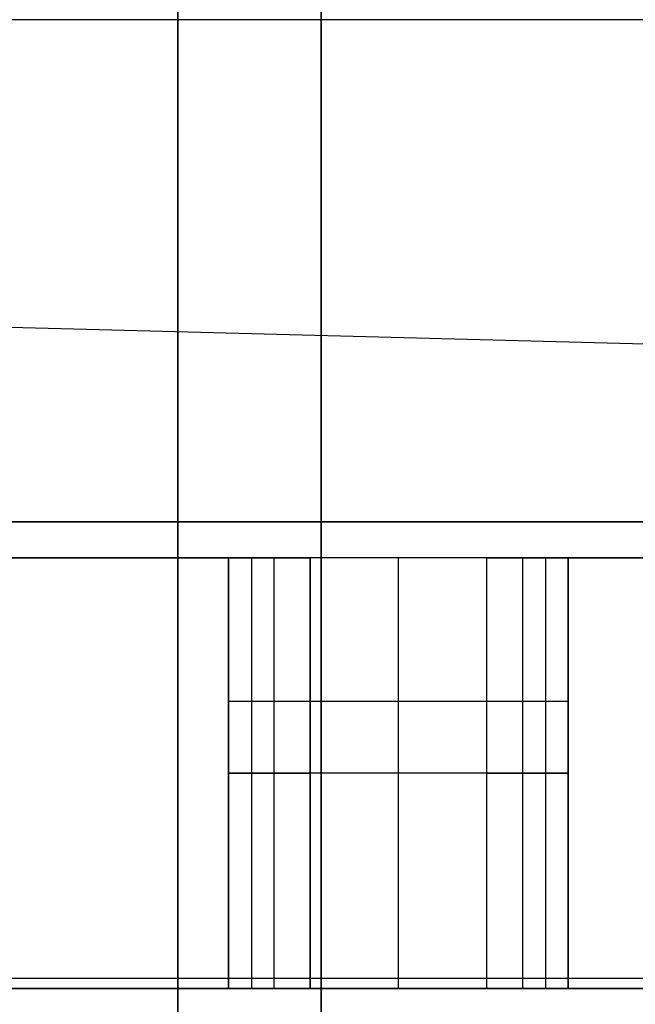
# Model space of a CAD drawing. Extents: x -8 to 8, y 0 to 107.
# Tile 185 of 256: x -3.376 to -2.947, y 29.666 to 30.352. Entities that reach past the tile are written whole.
import ezdxf

# ---------------------------------------------------------------- set-up
doc = ezdxf.new("R2010")
doc.units = 0
doc.layers.add('COUPLER_CASE', color=7, linetype='CONTINUOUS')
doc.layers.add('COUPLER_PCB', color=7, linetype='CONTINUOUS')

msp = doc.modelspace()

# ---------------------------------------------------------------- linework, layer by layer
at = {"layer": 'COUPLER_CASE', "color": 254}
for p, q in [((1.42965, 30.01123, 143.25149), (-5.03891, 30.18061, 143.08211)), ((-0.07035, 30.05051, 145.71307), (-5.03891, 30.18061, 145.58297)), ((-0.07035, 30.05051, 144.39759), (-5.03891, 30.18061, 144.39759)), ((-0.07035, 29.68349, 5.68338), (-7.63629, 29.68349, 5.88151))]:
    msp.add_line(p, q, dxfattribs=at)
at = {"layer": 'COUPLER_PCB', "color": 254}
for p, q in [((-3.26604, 29.25169, 82.71045), (-3.26604, 31.45169, 82.71045)), ((-3.26604, 31.45169, 92.61045), (-3.26604, 29.25169, 92.61045)), ((-3.26604, 29.25169, 81.21045), (-3.26604, 31.45169, 81.21045)), ((-3.26604, 29.25169, 94.11045), (-3.26604, 31.45169, 94.11045)), ((-3.26604, 29.25169, 81.96045), (-3.26604, 31.45169, 81.96045)), ((-3.26604, 29.25169, 93.36045), (-3.26604, 31.45169, 93.36045)), ((-3.26604, 29.25169, 57.21045), (-3.26604, 31.45169, 57.21045)), ((-3.26604, 31.45169, 67.11045), (-3.26604, 29.25169, 67.11045)), ((-3.26604, 29.25169, 55.71045), (-3.26604, 31.45169, 55.71045)), ((-3.26604, 29.25169, 68.61045), (-3.26604, 31.45169, 68.61045)), ((-3.26604, 29.25169, 56.46045), (-3.26604, 31.45169, 56.46045)), ((-3.26604, 29.25169, 67.86045), (-3.26604, 31.45169, 67.86045)), ((-3.16604, 19.05169, 94.26045), (-3.16604, 30.95169, 94.26045)), ((-3.16604, 30.95169, 81.06045), (-3.16604, 19.05169, 81.06045)), ((-3.16604, 19.05169, 82.66045), (-3.16604, 30.95169, 82.66045)), ((-3.16604, 19.05169, 92.66045), (-3.16604, 30.95169, 92.66045)), ((-3.16604, 19.05169, 93.46045), (-3.16604, 30.95169, 93.46045)), ((-3.16604, 19.05169, 81.86045), (-3.16604, 30.95169, 81.86045)), ((-3.16604, 19.05169, 68.76045), (-3.16604, 30.95169, 68.76045)), ((-3.16604, 30.95169, 55.56045), (-3.16604, 19.05169, 55.56045)), ((-3.16604, 19.05169, 57.16045), (-3.16604, 30.95169, 57.16045)), ((-3.16604, 19.05169, 67.16045), (-3.16604, 30.95169, 67.16045)), ((-3.16604, 19.05169, 67.96045), (-3.16604, 30.95169, 67.96045)), ((-3.16604, 19.05169, 56.36045), (-3.16604, 30.95169, 56.36045)), ((-3.26604, 30.35169, 94.11045), (-3.91604, 30.35169, 94.11045)), ((-3.26604, 30.35169, 81.21045), (-3.91604, 30.35169, 81.21045)), ((-0.61604, 30.35169, 86.92545), (-3.91604, 30.35169, 86.92545)), ((-0.61604, 30.35169, 87.37545), (-3.91604, 30.35169, 87.37545)), ((-0.61604, 30.35169, 91.00545), (-3.91604, 30.35169, 91.00545)), ((-0.61604, 30.35169, 91.45545), (-3.91604, 30.35169, 91.45545)), ((-0.61604, 30.35169, 88.96545), (-3.91604, 30.35169, 88.96545)), ((-0.61604, 30.35169, 89.41545), (-3.91604, 30.35169, 89.41545)), ((-0.61604, 30.35169, 84.88545), (-3.91604, 30.35169, 84.88545)), ((-0.61604, 30.35169, 85.33545), (-3.91604, 30.35169, 85.33545)), ((-3.26604, 30.35169, 68.61045), (-3.91604, 30.35169, 68.61045)), ((-0.61604, 30.35169, 61.42545), (-3.91604, 30.35169, 61.42545)), ((-0.61604, 30.35169, 61.87545), (-3.91604, 30.35169, 61.87545)), ((-0.61604, 30.35169, 65.50545), (-3.91604, 30.35169, 65.50545)), ((-0.61604, 30.35169, 65.95545), (-3.91604, 30.35169, 65.95545)), ((-0.61604, 30.35169, 63.46545), (-3.91604, 30.35169, 63.46545)), ((-0.61604, 30.35169, 63.91545), (-3.91604, 30.35169, 63.91545)), ((-0.61604, 30.35169, 59.38545), (-3.91604, 30.35169, 59.38545)), ((-0.61604, 30.35169, 59.83545), (-3.91604, 30.35169, 59.83545)), ((-3.26604, 30.35169, 81.21045), (-3.26604, 30.35169, 82.71045)), ((-3.26604, 30.35169, 92.61045), (-3.26604, 30.35169, 94.11045)), ((-3.26604, 30.35169, 67.11045), (-3.26604, 30.35169, 68.61045)), ((-3.91604, 30.00169, 85.90545), (-1.21604, 30.00169, 85.90545)), ((-1.21604, 30.00169, 86.35545), (-3.91604, 30.00169, 86.35545)), ((-3.91604, 30.00169, 89.98545), (-1.21604, 30.00169, 89.98545)), ((-1.21604, 30.00169, 90.43545), (-3.91604, 30.00169, 90.43545)), ((-3.91604, 30.00169, 87.94545), (-1.21604, 30.00169, 87.94545)), ((-1.21604, 30.00169, 88.39545), (-3.91604, 30.00169, 88.39545)), ((-3.91604, 30.00169, 83.86545), (-1.21604, 30.00169, 83.86545)), ((-1.21604, 30.00169, 84.31545), (-3.91604, 30.00169, 84.31545)), ((-1.21604, 30.00169, 86.13045), (-3.91604, 30.00169, 86.13045)), ((-1.21604, 30.00169, 90.21045), (-3.91604, 30.00169, 90.21045)), ((-1.21604, 30.00169, 88.17045), (-3.91604, 30.00169, 88.17045)), ((-1.21604, 30.00169, 84.09045), (-3.91604, 30.00169, 84.09045)), ((-3.91604, 30.00169, 60.40545), (-1.21604, 30.00169, 60.40545)), ((-1.21604, 30.00169, 60.85545), (-3.91604, 30.00169, 60.85545)), ((-3.91604, 30.00169, 64.48545), (-1.21604, 30.00169, 64.48545)), ((-1.21604, 30.00169, 64.93545), (-3.91604, 30.00169, 64.93545)), ((-3.91604, 30.00169, 62.44545), (-1.21604, 30.00169, 62.44545)), ((-1.21604, 30.00169, 62.89545), (-3.91604, 30.00169, 62.89545)), ((-3.91604, 30.00169, 58.36545), (-1.21604, 30.00169, 58.36545)), ((-1.21604, 30.00169, 58.81545), (-3.91604, 30.00169, 58.81545)), ((-1.21604, 30.00169, 60.63045), (-3.91604, 30.00169, 60.63045)), ((-1.21604, 30.00169, 64.71045), (-3.91604, 30.00169, 64.71045)), ((-1.21604, 30.00169, 62.67045), (-3.91604, 30.00169, 62.67045)), ((-1.21604, 30.00169, 58.59045), (-3.91604, 30.00169, 58.59045)), ((-0.71604, 29.97669, 86.13045), (-3.91604, 29.97669, 86.13045)), ((-0.71604, 29.97669, 90.21045), (-3.91604, 29.97669, 90.21045)), ((-0.71604, 29.97669, 88.17045), (-3.91604, 29.97669, 88.17045)), ((-0.71604, 29.97669, 84.09045), (-3.91604, 29.97669, 84.09045)), ((-0.71604, 29.97669, 60.63045), (-3.91604, 29.97669, 60.63045)), ((-0.71604, 29.97669, 64.71045), (-3.91604, 29.97669, 64.71045)), ((-0.71604, 29.97669, 62.67045), (-3.91604, 29.97669, 62.67045)), ((-0.71604, 29.97669, 58.59045), (-3.91604, 29.97669, 58.59045)), ((-3.23058, 29.97669, 85.90545), (-3.38647, 29.97669, 85.90545)), ((-3.38647, 29.97669, 86.35545), (-3.23058, 29.97669, 86.35545)), ((-3.23058, 29.97669, 89.98545), (-3.38647, 29.97669, 89.98545)), ((-3.38647, 29.97669, 90.43545), (-3.23058, 29.97669, 90.43545)), ((-3.23058, 29.97669, 87.94545), (-3.38647, 29.97669, 87.94545)), ((-3.38647, 29.97669, 88.39545), (-3.23058, 29.97669, 88.39545)), ((-3.23058, 29.97669, 83.86545), (-3.38647, 29.97669, 83.86545)), ((-3.38647, 29.97669, 84.31545), (-3.23058, 29.97669, 84.31545)), ((-3.23058, 29.97669, 60.40545), (-3.38647, 29.97669, 60.40545)), ((-3.38647, 29.97669, 60.85545), (-3.23058, 29.97669, 60.85545)), ((-3.23058, 29.97669, 64.48545), (-3.38647, 29.97669, 64.48545)), ((-3.38647, 29.97669, 64.93545), (-3.23058, 29.97669, 64.93545)), ((-3.23058, 29.97669, 62.44545), (-3.38647, 29.97669, 62.44545)), ((-3.38647, 29.97669, 62.89545), (-3.23058, 29.97669, 62.89545)), ((-3.23058, 29.97669, 58.36545), (-3.38647, 29.97669, 58.36545)), ((-3.38647, 29.97669, 58.81545), (-3.23058, 29.97669, 58.81545)), ((-3.23058, 29.67669, 85.90545), (-3.23058, 29.97669, 85.90545)), ((-3.19888, 29.97669, 85.92375), (-3.23058, 29.97669, 85.90545)), ((-3.23058, 29.97669, 86.35545), (-3.23058, 29.67669, 86.35545)), ((-3.23058, 29.97669, 86.35545), (-3.19888, 29.97669, 86.33715)), ((-3.23058, 29.67669, 89.98545), (-3.23058, 29.97669, 89.98545)), ((-3.19888, 29.97669, 90.00375), (-3.23058, 29.97669, 89.98545)), ((-3.23058, 29.97669, 90.43545), (-3.23058, 29.67669, 90.43545)), ((-3.23058, 29.97669, 90.43545), (-3.19888, 29.97669, 90.41715)), ((-3.23058, 29.67669, 87.94545), (-3.23058, 29.97669, 87.94545)), ((-3.19888, 29.97669, 87.96375), (-3.23058, 29.97669, 87.94545)), ((-3.23058, 29.97669, 88.39545), (-3.23058, 29.67669, 88.39545)), ((-3.23058, 29.97669, 88.39545), (-3.19888, 29.97669, 88.37715)), ((-3.23058, 29.67669, 83.86545), (-3.23058, 29.97669, 83.86545)), ((-3.19888, 29.97669, 83.88375), (-3.23058, 29.97669, 83.86545)), ((-3.23058, 29.97669, 84.31545), (-3.23058, 29.67669, 84.31545)), ((-3.23058, 29.97669, 84.31545), (-3.19888, 29.97669, 84.29715)), ((-3.23058, 29.67669, 60.40545), (-3.23058, 29.97669, 60.40545)), ((-3.19888, 29.97669, 60.42375), (-3.23058, 29.97669, 60.40545)), ((-3.23058, 29.97669, 60.85545), (-3.23058, 29.67669, 60.85545)), ((-3.23058, 29.97669, 60.85545), (-3.19888, 29.97669, 60.83715)), ((-3.23058, 29.67669, 64.48545), (-3.23058, 29.97669, 64.48545)), ((-3.19888, 29.97669, 64.50375), (-3.23058, 29.97669, 64.48545)), ((-3.23058, 29.97669, 64.93545), (-3.23058, 29.67669, 64.93545)), ((-3.23058, 29.97669, 64.93545), (-3.19888, 29.97669, 64.91715)), ((-3.23058, 29.67669, 62.44545), (-3.23058, 29.97669, 62.44545)), ((-3.19888, 29.97669, 62.46375), (-3.23058, 29.97669, 62.44545)), ((-3.23058, 29.97669, 62.89545), (-3.23058, 29.67669, 62.89545)), ((-3.23058, 29.97669, 62.89545), (-3.19888, 29.97669, 62.87715)), ((-3.23058, 29.67669, 58.36545), (-3.23058, 29.97669, 58.36545)), ((-3.19888, 29.97669, 58.38375), (-3.23058, 29.97669, 58.36545)), ((-3.23058, 29.97669, 58.81545), (-3.23058, 29.67669, 58.81545)), ((-3.23058, 29.97669, 58.81545), (-3.19888, 29.97669, 58.79715)), ((-3.21473, 29.97669, 85.9146), (-3.21473, 29.67669, 85.9146)), ((-3.21473, 29.97669, 86.3463), (-3.21473, 29.67669, 86.3463)), ((-3.21473, 29.97669, 89.9946), (-3.21473, 29.67669, 89.9946)), ((-3.21473, 29.97669, 90.4263), (-3.21473, 29.67669, 90.4263)), ((-3.21473, 29.97669, 87.9546), (-3.21473, 29.67669, 87.9546)), ((-3.21473, 29.97669, 88.3863), (-3.21473, 29.67669, 88.3863)), ((-3.21473, 29.97669, 83.8746), (-3.21473, 29.67669, 83.8746)), ((-3.21473, 29.97669, 84.3063), (-3.21473, 29.67669, 84.3063)), ((-3.21473, 29.97669, 60.4146), (-3.21473, 29.67669, 60.4146)), ((-3.21473, 29.97669, 60.8463), (-3.21473, 29.67669, 60.8463)), ((-3.21473, 29.97669, 64.4946), (-3.21473, 29.67669, 64.4946)), ((-3.21473, 29.97669, 64.9263), (-3.21473, 29.67669, 64.9263)), ((-3.21473, 29.97669, 62.4546), (-3.21473, 29.67669, 62.4546)), ((-3.21473, 29.97669, 62.8863), (-3.21473, 29.67669, 62.8863)), ((-3.21473, 29.97669, 58.3746), (-3.21473, 29.67669, 58.3746)), ((-3.21473, 29.97669, 58.8063), (-3.21473, 29.67669, 58.8063)), ((-3.19888, 29.67669, 85.92375), (-3.19888, 29.97669, 85.92375)), ((-3.19888, 29.67669, 86.33715), (-3.19888, 29.97669, 86.33715)), ((-3.19888, 29.67669, 90.00375), (-3.19888, 29.97669, 90.00375)), ((-3.19888, 29.67669, 90.41715), (-3.19888, 29.97669, 90.41715)), ((-3.19888, 29.67669, 87.96375), (-3.19888, 29.97669, 87.96375)), ((-3.19888, 29.67669, 88.37715), (-3.19888, 29.97669, 88.37715)), ((-3.19888, 29.67669, 83.88375), (-3.19888, 29.97669, 83.88375)), ((-3.19888, 29.67669, 84.29715), (-3.19888, 29.97669, 84.29715)), ((-3.19888, 29.67669, 60.42375), (-3.19888, 29.97669, 60.42375)), ((-3.19888, 29.67669, 60.83715), (-3.19888, 29.97669, 60.83715)), ((-3.19888, 29.67669, 64.50375), (-3.19888, 29.97669, 64.50375)), ((-3.19888, 29.67669, 64.91715), (-3.19888, 29.97669, 64.91715)), ((-3.19888, 29.67669, 62.46375), (-3.19888, 29.97669, 62.46375)), ((-3.19888, 29.67669, 62.87715), (-3.19888, 29.97669, 62.87715)), ((-3.19888, 29.67669, 58.38375), (-3.19888, 29.97669, 58.38375)), ((-3.19888, 29.67669, 58.79715), (-3.19888, 29.97669, 58.79715)), ((-3.17388, 29.67669, 85.93045), (-3.17388, 29.97669, 85.93045)), ((-3.05068, 29.97669, 85.93045), (-3.17388, 29.97669, 85.93045)), ((-3.05068, 29.97669, 86.33045), (-3.17388, 29.97669, 86.33045)), ((-3.17388, 29.97669, 86.33045), (-3.17388, 29.67669, 86.33045)), ((-3.17388, 29.67669, 90.01045), (-3.17388, 29.97669, 90.01045)), ((-3.05068, 29.97669, 90.01045), (-3.17388, 29.97669, 90.01045)), ((-3.05068, 29.97669, 90.41045), (-3.17388, 29.97669, 90.41045)), ((-3.17388, 29.97669, 90.41045), (-3.17388, 29.67669, 90.41045)), ((-3.17388, 29.67669, 87.97045), (-3.17388, 29.97669, 87.97045)), ((-3.05068, 29.97669, 87.97045), (-3.17388, 29.97669, 87.97045)), ((-3.05068, 29.97669, 88.37045), (-3.17388, 29.97669, 88.37045)), ((-3.17388, 29.97669, 88.37045), (-3.17388, 29.67669, 88.37045)), ((-3.17388, 29.67669, 83.89045), (-3.17388, 29.97669, 83.89045)), ((-3.05068, 29.97669, 83.89045), (-3.17388, 29.97669, 83.89045)), ((-3.05068, 29.97669, 84.29045), (-3.17388, 29.97669, 84.29045)), ((-3.17388, 29.97669, 84.29045), (-3.17388, 29.67669, 84.29045)), ((-3.17388, 29.67669, 60.43045), (-3.17388, 29.97669, 60.43045)), ((-3.05068, 29.97669, 60.43045), (-3.17388, 29.97669, 60.43045)), ((-3.05068, 29.97669, 60.83045), (-3.17388, 29.97669, 60.83045)), ((-3.17388, 29.97669, 60.83045), (-3.17388, 29.67669, 60.83045)), ((-3.17388, 29.67669, 64.51045), (-3.17388, 29.97669, 64.51045)), ((-3.05068, 29.97669, 64.51045), (-3.17388, 29.97669, 64.51045)), ((-3.05068, 29.97669, 64.91045), (-3.17388, 29.97669, 64.91045)), ((-3.17388, 29.97669, 64.91045), (-3.17388, 29.67669, 64.91045)), ((-3.17388, 29.67669, 62.47045), (-3.17388, 29.97669, 62.47045)), ((-3.05068, 29.97669, 62.47045), (-3.17388, 29.97669, 62.47045)), ((-3.05068, 29.97669, 62.87045), (-3.17388, 29.97669, 62.87045)), ((-3.17388, 29.97669, 62.87045), (-3.17388, 29.67669, 62.87045)), ((-3.17388, 29.67669, 58.39045), (-3.17388, 29.97669, 58.39045)), ((-3.05068, 29.97669, 58.39045), (-3.17388, 29.97669, 58.39045)), ((-3.05068, 29.97669, 58.79045), (-3.17388, 29.97669, 58.79045)), ((-3.17388, 29.97669, 58.79045), (-3.17388, 29.67669, 58.79045)), ((-3.11228, 29.67669, 85.93045), (-3.11228, 29.97669, 85.93045)), ((-3.11228, 29.67669, 86.33045), (-3.11228, 29.97669, 86.33045)), ((-3.11228, 29.67669, 90.01045), (-3.11228, 29.97669, 90.01045)), ((-3.11228, 29.67669, 90.41045), (-3.11228, 29.97669, 90.41045)), ((-3.11228, 29.67669, 87.97045), (-3.11228, 29.97669, 87.97045)), ((-3.11228, 29.67669, 88.37045), (-3.11228, 29.97669, 88.37045)), ((-3.11228, 29.67669, 83.89045), (-3.11228, 29.97669, 83.89045)), ((-3.11228, 29.67669, 84.29045), (-3.11228, 29.97669, 84.29045)), ((-3.11228, 29.67669, 60.43045), (-3.11228, 29.97669, 60.43045)), ((-3.11228, 29.67669, 60.83045), (-3.11228, 29.97669, 60.83045)), ((-3.11228, 29.67669, 64.51045), (-3.11228, 29.97669, 64.51045)), ((-3.11228, 29.67669, 64.91045), (-3.11228, 29.97669, 64.91045)), ((-3.11228, 29.67669, 62.47045), (-3.11228, 29.97669, 62.47045)), ((-3.11228, 29.67669, 62.87045), (-3.11228, 29.97669, 62.87045)), ((-3.11228, 29.67669, 58.39045), (-3.11228, 29.97669, 58.39045)), ((-3.11228, 29.67669, 58.79045), (-3.11228, 29.97669, 58.79045)), ((-3.05068, 29.67669, 85.93045), (-3.05068, 29.97669, 85.93045)), ((-3.05068, 29.67669, 86.33045), (-3.05068, 29.97669, 86.33045)), ((-3.05068, 29.67669, 90.01045), (-3.05068, 29.97669, 90.01045)), ((-3.05068, 29.67669, 90.41045), (-3.05068, 29.97669, 90.41045)), ((-3.05068, 29.67669, 87.97045), (-3.05068, 29.97669, 87.97045)), ((-3.05068, 29.67669, 88.37045), (-3.05068, 29.97669, 88.37045)), ((-3.05068, 29.67669, 83.89045), (-3.05068, 29.97669, 83.89045)), ((-3.05068, 29.67669, 84.29045), (-3.05068, 29.97669, 84.29045)), ((-3.05068, 29.67669, 60.43045), (-3.05068, 29.97669, 60.43045)), ((-3.05068, 29.67669, 60.83045), (-3.05068, 29.97669, 60.83045)), ((-3.05068, 29.67669, 64.51045), (-3.05068, 29.97669, 64.51045)), ((-3.05068, 29.67669, 64.91045), (-3.05068, 29.97669, 64.91045)), ((-3.05068, 29.67669, 62.47045), (-3.05068, 29.97669, 62.47045)), ((-3.05068, 29.67669, 62.87045), (-3.05068, 29.97669, 62.87045)), ((-3.05068, 29.67669, 58.39045), (-3.05068, 29.97669, 58.39045)), ((-3.05068, 29.67669, 58.79045), (-3.05068, 29.97669, 58.79045)), ((-3.02568, 29.67669, 85.92375), (-3.02568, 29.97669, 85.92375)), ((-2.99398, 29.97669, 85.90545), (-3.02568, 29.97669, 85.92375)), ((-3.02568, 29.97669, 86.33715), (-2.99398, 29.97669, 86.35545)), ((-3.02568, 29.67669, 86.33715), (-3.02568, 29.97669, 86.33715)), ((-3.02568, 29.67669, 90.00375), (-3.02568, 29.97669, 90.00375)), ((-2.99398, 29.97669, 89.98545), (-3.02568, 29.97669, 90.00375)), ((-3.02568, 29.97669, 90.41715), (-2.99398, 29.97669, 90.43545)), ((-3.02568, 29.67669, 90.41715), (-3.02568, 29.97669, 90.41715)), ((-3.02568, 29.67669, 87.96375), (-3.02568, 29.97669, 87.96375)), ((-2.99398, 29.97669, 87.94545), (-3.02568, 29.97669, 87.96375)), ((-3.02568, 29.97669, 88.37715), (-2.99398, 29.97669, 88.39545)), ((-3.02568, 29.67669, 88.37715), (-3.02568, 29.97669, 88.37715)), ((-3.02568, 29.67669, 83.88375), (-3.02568, 29.97669, 83.88375)), ((-2.99398, 29.97669, 83.86545), (-3.02568, 29.97669, 83.88375)), ((-3.02568, 29.97669, 84.29715), (-2.99398, 29.97669, 84.31545)), ((-3.02568, 29.67669, 84.29715), (-3.02568, 29.97669, 84.29715)), ((-3.02568, 29.67669, 60.42375), (-3.02568, 29.97669, 60.42375)), ((-2.99398, 29.97669, 60.40545), (-3.02568, 29.97669, 60.42375)), ((-3.02568, 29.97669, 60.83715), (-2.99398, 29.97669, 60.85545)), ((-3.02568, 29.67669, 60.83715), (-3.02568, 29.97669, 60.83715)), ((-3.02568, 29.67669, 64.50375), (-3.02568, 29.97669, 64.50375)), ((-2.99398, 29.97669, 64.48545), (-3.02568, 29.97669, 64.50375)), ((-3.02568, 29.97669, 64.91715), (-2.99398, 29.97669, 64.93545)), ((-3.02568, 29.67669, 64.91715), (-3.02568, 29.97669, 64.91715)), ((-3.02568, 29.67669, 62.46375), (-3.02568, 29.97669, 62.46375)), ((-2.99398, 29.97669, 62.44545), (-3.02568, 29.97669, 62.46375)), ((-3.02568, 29.97669, 62.87715), (-2.99398, 29.97669, 62.89545)), ((-3.02568, 29.67669, 62.87715), (-3.02568, 29.97669, 62.87715)), ((-3.02568, 29.67669, 58.38375), (-3.02568, 29.97669, 58.38375)), ((-2.99398, 29.97669, 58.36545), (-3.02568, 29.97669, 58.38375)), ((-3.02568, 29.97669, 58.79715), (-2.99398, 29.97669, 58.81545)), ((-3.02568, 29.67669, 58.79715), (-3.02568, 29.97669, 58.79715)), ((-3.00983, 29.97669, 85.9146), (-3.00983, 29.67669, 85.9146)), ((-3.00983, 29.97669, 86.3463), (-3.00983, 29.67669, 86.3463)), ((-3.00983, 29.97669, 89.9946), (-3.00983, 29.67669, 89.9946)), ((-3.00983, 29.97669, 90.4263), (-3.00983, 29.67669, 90.4263)), ((-3.00983, 29.97669, 87.9546), (-3.00983, 29.67669, 87.9546)), ((-3.00983, 29.97669, 88.3863), (-3.00983, 29.67669, 88.3863)), ((-3.00983, 29.97669, 83.8746), (-3.00983, 29.67669, 83.8746)), ((-3.00983, 29.97669, 84.3063), (-3.00983, 29.67669, 84.3063)), ((-3.00983, 29.97669, 60.4146), (-3.00983, 29.67669, 60.4146)), ((-3.00983, 29.97669, 60.8463), (-3.00983, 29.67669, 60.8463)), ((-3.00983, 29.97669, 64.4946), (-3.00983, 29.67669, 64.4946)), ((-3.00983, 29.97669, 64.9263), (-3.00983, 29.67669, 64.9263)), ((-3.00983, 29.97669, 62.4546), (-3.00983, 29.67669, 62.4546)), ((-3.00983, 29.97669, 62.8863), (-3.00983, 29.67669, 62.8863)), ((-3.00983, 29.97669, 58.3746), (-3.00983, 29.67669, 58.3746)), ((-3.00983, 29.97669, 58.8063), (-3.00983, 29.67669, 58.8063)), ((-2.99398, 29.97669, 85.90545), (-2.99398, 29.67669, 85.90545)), ((-2.8381, 29.97669, 85.90545), (-2.99398, 29.97669, 85.90545)), ((-2.99398, 29.67669, 86.35545), (-2.99398, 29.97669, 86.35545)), ((-2.99398, 29.97669, 86.35545), (-2.8381, 29.97669, 86.35545)), ((-2.99398, 29.97669, 89.98545), (-2.99398, 29.67669, 89.98545)), ((-2.8381, 29.97669, 89.98545), (-2.99398, 29.97669, 89.98545)), ((-2.99398, 29.67669, 90.43545), (-2.99398, 29.97669, 90.43545)), ((-2.99398, 29.97669, 90.43545), (-2.8381, 29.97669, 90.43545)), ((-2.99398, 29.97669, 87.94545), (-2.99398, 29.67669, 87.94545)), ((-2.8381, 29.97669, 87.94545), (-2.99398, 29.97669, 87.94545)), ((-2.99398, 29.67669, 88.39545), (-2.99398, 29.97669, 88.39545)), ((-2.99398, 29.97669, 88.39545), (-2.8381, 29.97669, 88.39545)), ((-2.99398, 29.97669, 83.86545), (-2.99398, 29.67669, 83.86545)), ((-2.8381, 29.97669, 83.86545), (-2.99398, 29.97669, 83.86545)), ((-2.99398, 29.67669, 84.31545), (-2.99398, 29.97669, 84.31545)), ((-2.99398, 29.97669, 84.31545), (-2.8381, 29.97669, 84.31545)), ((-2.99398, 29.97669, 60.40545), (-2.99398, 29.67669, 60.40545)), ((-2.8381, 29.97669, 60.40545), (-2.99398, 29.97669, 60.40545)), ((-2.99398, 29.67669, 60.85545), (-2.99398, 29.97669, 60.85545)), ((-2.99398, 29.97669, 60.85545), (-2.8381, 29.97669, 60.85545)), ((-2.99398, 29.97669, 64.48545), (-2.99398, 29.67669, 64.48545)), ((-2.8381, 29.97669, 64.48545), (-2.99398, 29.97669, 64.48545)), ((-2.99398, 29.67669, 64.93545), (-2.99398, 29.97669, 64.93545)), ((-2.99398, 29.97669, 64.93545), (-2.8381, 29.97669, 64.93545)), ((-2.99398, 29.97669, 62.44545), (-2.99398, 29.67669, 62.44545)), ((-2.8381, 29.97669, 62.44545), (-2.99398, 29.97669, 62.44545)), ((-2.99398, 29.67669, 62.89545), (-2.99398, 29.97669, 62.89545)), ((-2.99398, 29.97669, 62.89545), (-2.8381, 29.97669, 62.89545)), ((-2.99398, 29.97669, 58.36545), (-2.99398, 29.67669, 58.36545)), ((-2.8381, 29.97669, 58.36545), (-2.99398, 29.97669, 58.36545)), ((-2.99398, 29.67669, 58.81545), (-2.99398, 29.97669, 58.81545)), ((-2.99398, 29.97669, 58.81545), (-2.8381, 29.97669, 58.81545)), ((-2.99398, 29.87669, 85.90545), (-3.23058, 29.87669, 85.90545)), ((-2.99398, 29.87669, 86.35545), (-3.23058, 29.87669, 86.35545)), ((-2.99398, 29.87669, 89.98545), (-3.23058, 29.87669, 89.98545)), ((-2.99398, 29.87669, 90.43545), (-3.23058, 29.87669, 90.43545)), ((-2.99398, 29.87669, 87.94545), (-3.23058, 29.87669, 87.94545)), ((-2.99398, 29.87669, 88.39545), (-3.23058, 29.87669, 88.39545)), ((-2.99398, 29.87669, 83.86545), (-3.23058, 29.87669, 83.86545)), ((-2.99398, 29.87669, 84.31545), (-3.23058, 29.87669, 84.31545)), ((-2.99398, 29.87669, 60.40545), (-3.23058, 29.87669, 60.40545)), ((-2.99398, 29.87669, 60.85545), (-3.23058, 29.87669, 60.85545)), ((-2.99398, 29.87669, 64.48545), (-3.23058, 29.87669, 64.48545)), ((-2.99398, 29.87669, 64.93545), (-3.23058, 29.87669, 64.93545)), ((-2.99398, 29.87669, 62.44545), (-3.23058, 29.87669, 62.44545)), ((-2.99398, 29.87669, 62.89545), (-3.23058, 29.87669, 62.89545)), ((-2.99398, 29.87669, 58.36545), (-3.23058, 29.87669, 58.36545)), ((-2.99398, 29.87669, 58.81545), (-3.23058, 29.87669, 58.81545)), ((-3.19888, 29.82669, 85.92375), (-3.23058, 29.82669, 85.90545)), ((-3.23058, 29.82669, 86.35545), (-3.19888, 29.82669, 86.33715)), ((-3.19888, 29.82669, 90.00375), (-3.23058, 29.82669, 89.98545)), ((-3.23058, 29.82669, 90.43545), (-3.19888, 29.82669, 90.41715)), ((-3.19888, 29.82669, 87.96375), (-3.23058, 29.82669, 87.94545)), ((-3.23058, 29.82669, 88.39545), (-3.19888, 29.82669, 88.37715)), ((-3.19888, 29.82669, 83.88375), (-3.23058, 29.82669, 83.86545)), ((-3.23058, 29.82669, 84.31545), (-3.19888, 29.82669, 84.29715)), ((-3.19888, 29.82669, 60.42375), (-3.23058, 29.82669, 60.40545)), ((-3.23058, 29.82669, 60.85545), (-3.19888, 29.82669, 60.83715)), ((-3.19888, 29.82669, 64.50375), (-3.23058, 29.82669, 64.48545)), ((-3.23058, 29.82669, 64.93545), (-3.19888, 29.82669, 64.91715)), ((-3.19888, 29.82669, 62.46375), (-3.23058, 29.82669, 62.44545)), ((-3.23058, 29.82669, 62.89545), (-3.19888, 29.82669, 62.87715)), ((-3.19888, 29.82669, 58.38375), (-3.23058, 29.82669, 58.36545)), ((-3.23058, 29.82669, 58.81545), (-3.19888, 29.82669, 58.79715)), ((-3.05068, 29.82669, 85.93045), (-3.17388, 29.82669, 85.93045)), ((-3.05068, 29.82669, 86.33045), (-3.17388, 29.82669, 86.33045)), ((-3.05068, 29.82669, 90.01045), (-3.17388, 29.82669, 90.01045)), ((-3.05068, 29.82669, 90.41045), (-3.17388, 29.82669, 90.41045)), ((-3.05068, 29.82669, 87.97045), (-3.17388, 29.82669, 87.97045)), ((-3.05068, 29.82669, 88.37045), (-3.17388, 29.82669, 88.37045)), ((-3.05068, 29.82669, 83.89045), (-3.17388, 29.82669, 83.89045)), ((-3.05068, 29.82669, 84.29045), (-3.17388, 29.82669, 84.29045)), ((-3.05068, 29.82669, 60.43045), (-3.17388, 29.82669, 60.43045)), ((-3.05068, 29.82669, 60.83045), (-3.17388, 29.82669, 60.83045)), ((-3.05068, 29.82669, 64.51045), (-3.17388, 29.82669, 64.51045)), ((-3.05068, 29.82669, 64.91045), (-3.17388, 29.82669, 64.91045)), ((-3.05068, 29.82669, 62.47045), (-3.17388, 29.82669, 62.47045)), ((-3.05068, 29.82669, 62.87045), (-3.17388, 29.82669, 62.87045)), ((-3.05068, 29.82669, 58.39045), (-3.17388, 29.82669, 58.39045)), ((-3.05068, 29.82669, 58.79045), (-3.17388, 29.82669, 58.79045)), ((-2.99398, 29.82669, 85.90545), (-3.02568, 29.82669, 85.92375)), ((-3.02568, 29.82669, 86.33715), (-2.99398, 29.82669, 86.35545)), ((-2.99398, 29.82669, 89.98545), (-3.02568, 29.82669, 90.00375)), ((-3.02568, 29.82669, 90.41715), (-2.99398, 29.82669, 90.43545)), ((-2.99398, 29.82669, 87.94545), (-3.02568, 29.82669, 87.96375)), ((-3.02568, 29.82669, 88.37715), (-2.99398, 29.82669, 88.39545)), ((-2.99398, 29.82669, 83.86545), (-3.02568, 29.82669, 83.88375)), ((-3.02568, 29.82669, 84.29715), (-2.99398, 29.82669, 84.31545)), ((-2.99398, 29.82669, 60.40545), (-3.02568, 29.82669, 60.42375)), ((-3.02568, 29.82669, 60.83715), (-2.99398, 29.82669, 60.85545)), ((-2.99398, 29.82669, 64.48545), (-3.02568, 29.82669, 64.50375)), ((-3.02568, 29.82669, 64.91715), (-2.99398, 29.82669, 64.93545)), ((-2.99398, 29.82669, 62.44545), (-3.02568, 29.82669, 62.46375)), ((-3.02568, 29.82669, 62.87715), (-2.99398, 29.82669, 62.89545)), ((-2.99398, 29.82669, 58.36545), (-3.02568, 29.82669, 58.38375)), ((-3.02568, 29.82669, 58.79715), (-2.99398, 29.82669, 58.81545)), ((-0.71604, 29.67669, 86.13045), (-3.91604, 29.67669, 86.13045)), ((-0.71604, 29.67669, 90.21045), (-3.91604, 29.67669, 90.21045)), ((-0.71604, 29.67669, 88.17045), (-3.91604, 29.67669, 88.17045)), ((-0.71604, 29.67669, 84.09045), (-3.91604, 29.67669, 84.09045)), ((-0.71604, 29.67669, 60.63045), (-3.91604, 29.67669, 60.63045)), ((-0.71604, 29.67669, 64.71045), (-3.91604, 29.67669, 64.71045)), ((-0.71604, 29.67669, 62.67045), (-3.91604, 29.67669, 62.67045)), ((-0.71604, 29.67669, 58.59045), (-3.91604, 29.67669, 58.59045)), ((-3.23058, 29.67669, 85.90545), (-3.38647, 29.67669, 85.90545)), ((-3.38647, 29.67669, 86.35545), (-3.23058, 29.67669, 86.35545)), ((-3.23058, 29.67669, 89.98545), (-3.38647, 29.67669, 89.98545)), ((-3.38647, 29.67669, 90.43545), (-3.23058, 29.67669, 90.43545)), ((-3.23058, 29.67669, 87.94545), (-3.38647, 29.67669, 87.94545)), ((-3.38647, 29.67669, 88.39545), (-3.23058, 29.67669, 88.39545)), ((-3.23058, 29.67669, 83.86545), (-3.38647, 29.67669, 83.86545)), ((-3.38647, 29.67669, 84.31545), (-3.23058, 29.67669, 84.31545)), ((-3.23058, 29.67669, 60.40545), (-3.38647, 29.67669, 60.40545)), ((-3.38647, 29.67669, 60.85545), (-3.23058, 29.67669, 60.85545)), ((-3.23058, 29.67669, 64.48545), (-3.38647, 29.67669, 64.48545)), ((-3.38647, 29.67669, 64.93545), (-3.23058, 29.67669, 64.93545)), ((-3.23058, 29.67669, 62.44545), (-3.38647, 29.67669, 62.44545)), ((-3.38647, 29.67669, 62.89545), (-3.23058, 29.67669, 62.89545)), ((-3.23058, 29.67669, 58.36545), (-3.38647, 29.67669, 58.36545)), ((-3.38647, 29.67669, 58.81545), (-3.23058, 29.67669, 58.81545)), ((-3.19888, 29.67669, 85.92375), (-3.23058, 29.67669, 85.90545)), ((-3.23058, 29.67669, 86.35545), (-3.19888, 29.67669, 86.33715)), ((-3.19888, 29.67669, 90.00375), (-3.23058, 29.67669, 89.98545)), ((-3.23058, 29.67669, 90.43545), (-3.19888, 29.67669, 90.41715)), ((-3.19888, 29.67669, 87.96375), (-3.23058, 29.67669, 87.94545)), ((-3.23058, 29.67669, 88.39545), (-3.19888, 29.67669, 88.37715)), ((-3.19888, 29.67669, 83.88375), (-3.23058, 29.67669, 83.86545)), ((-3.23058, 29.67669, 84.31545), (-3.19888, 29.67669, 84.29715)), ((-3.19888, 29.67669, 60.42375), (-3.23058, 29.67669, 60.40545)), ((-3.23058, 29.67669, 60.85545), (-3.19888, 29.67669, 60.83715)), ((-3.19888, 29.67669, 64.50375), (-3.23058, 29.67669, 64.48545)), ((-3.23058, 29.67669, 64.93545), (-3.19888, 29.67669, 64.91715)), ((-3.19888, 29.67669, 62.46375), (-3.23058, 29.67669, 62.44545)), ((-3.23058, 29.67669, 62.89545), (-3.19888, 29.67669, 62.87715)), ((-3.19888, 29.67669, 58.38375), (-3.23058, 29.67669, 58.36545)), ((-3.23058, 29.67669, 58.81545), (-3.19888, 29.67669, 58.79715)), ((-3.05068, 29.67669, 85.93045), (-3.17388, 29.67669, 85.93045)), ((-3.17388, 29.67669, 86.33045), (-3.05068, 29.67669, 86.33045)), ((-3.05068, 29.67669, 90.01045), (-3.17388, 29.67669, 90.01045)), ((-3.17388, 29.67669, 90.41045), (-3.05068, 29.67669, 90.41045)), ((-3.05068, 29.67669, 87.97045), (-3.17388, 29.67669, 87.97045)), ((-3.17388, 29.67669, 88.37045), (-3.05068, 29.67669, 88.37045)), ((-3.05068, 29.67669, 83.89045), (-3.17388, 29.67669, 83.89045)), ((-3.17388, 29.67669, 84.29045), (-3.05068, 29.67669, 84.29045)), ((-3.05068, 29.67669, 60.43045), (-3.17388, 29.67669, 60.43045)), ((-3.17388, 29.67669, 60.83045), (-3.05068, 29.67669, 60.83045)), ((-3.05068, 29.67669, 64.51045), (-3.17388, 29.67669, 64.51045)), ((-3.17388, 29.67669, 64.91045), (-3.05068, 29.67669, 64.91045)), ((-3.05068, 29.67669, 62.47045), (-3.17388, 29.67669, 62.47045)), ((-3.17388, 29.67669, 62.87045), (-3.05068, 29.67669, 62.87045)), ((-3.05068, 29.67669, 58.39045), (-3.17388, 29.67669, 58.39045)), ((-3.17388, 29.67669, 58.79045), (-3.05068, 29.67669, 58.79045)), ((-2.99398, 29.67669, 85.90545), (-3.02568, 29.67669, 85.92375)), ((-3.02568, 29.67669, 86.33715), (-2.99398, 29.67669, 86.35545)), ((-2.99398, 29.67669, 89.98545), (-3.02568, 29.67669, 90.00375)), ((-3.02568, 29.67669, 90.41715), (-2.99398, 29.67669, 90.43545)), ((-2.99398, 29.67669, 87.94545), (-3.02568, 29.67669, 87.96375)), ((-3.02568, 29.67669, 88.37715), (-2.99398, 29.67669, 88.39545)), ((-2.99398, 29.67669, 83.86545), (-3.02568, 29.67669, 83.88375)), ((-3.02568, 29.67669, 84.29715), (-2.99398, 29.67669, 84.31545)), ((-2.99398, 29.67669, 60.40545), (-3.02568, 29.67669, 60.42375)), ((-3.02568, 29.67669, 60.83715), (-2.99398, 29.67669, 60.85545)), ((-2.99398, 29.67669, 64.48545), (-3.02568, 29.67669, 64.50375)), ((-3.02568, 29.67669, 64.91715), (-2.99398, 29.67669, 64.93545)), ((-2.99398, 29.67669, 62.44545), (-3.02568, 29.67669, 62.46375)), ((-3.02568, 29.67669, 62.87715), (-2.99398, 29.67669, 62.89545)), ((-2.99398, 29.67669, 58.36545), (-3.02568, 29.67669, 58.38375)), ((-3.02568, 29.67669, 58.79715), (-2.99398, 29.67669, 58.81545)), ((-2.8381, 29.67669, 85.90545), (-2.99398, 29.67669, 85.90545)), ((-2.99398, 29.67669, 86.35545), (-2.8381, 29.67669, 86.35545)), ((-2.8381, 29.67669, 89.98545), (-2.99398, 29.67669, 89.98545)), ((-2.99398, 29.67669, 90.43545), (-2.8381, 29.67669, 90.43545)), ((-2.8381, 29.67669, 87.94545), (-2.99398, 29.67669, 87.94545)), ((-2.99398, 29.67669, 88.39545), (-2.8381, 29.67669, 88.39545)), ((-2.8381, 29.67669, 83.86545), (-2.99398, 29.67669, 83.86545)), ((-2.99398, 29.67669, 84.31545), (-2.8381, 29.67669, 84.31545)), ((-2.8381, 29.67669, 60.40545), (-2.99398, 29.67669, 60.40545)), ((-2.99398, 29.67669, 60.85545), (-2.8381, 29.67669, 60.85545)), ((-2.8381, 29.67669, 64.48545), (-2.99398, 29.67669, 64.48545)), ((-2.99398, 29.67669, 64.93545), (-2.8381, 29.67669, 64.93545)), ((-2.8381, 29.67669, 62.44545), (-2.99398, 29.67669, 62.44545)), ((-2.99398, 29.67669, 62.89545), (-2.8381, 29.67669, 62.89545)), ((-2.8381, 29.67669, 58.36545), (-2.99398, 29.67669, 58.36545)), ((-2.99398, 29.67669, 58.81545), (-2.8381, 29.67669, 58.81545))]:
    msp.add_line(p, q, dxfattribs=at)
at = {"layer": 'COUPLER_PCB', "color": 254, "extrusion": (4.37114e-08, 1, 4.37117e-08)}
for centre in [(3.17389, 85.88045, 29.97669), (3.17389, 87.92045, 29.97669), (3.17389, 60.38045, 29.97669), (3.17389, 62.42045, 29.97669)]:
    msp.add_arc(centre, 0.05, 60, 90, dxfattribs=at)
at = {"layer": 'COUPLER_PCB', "color": 254, "extrusion": (4.57331e-08, 1, 4.64047e-08)}
for centre in [(3.17389, 86.38045, 29.97669), (3.17389, 60.88045, 29.97669)]:
    msp.add_arc(centre, 0.05, 270, 300, dxfattribs=at)
at = {"layer": 'COUPLER_PCB', "color": 254, "extrusion": (4.37114e-08, 1, 4.37116e-08)}
for centre in [(3.17389, 89.96045, 29.97669), (3.17389, 83.84045, 29.97669), (3.17389, 64.46045, 29.97669), (3.17389, 58.34045, 29.97669)]:
    msp.add_arc(centre, 0.05, 60, 90, dxfattribs=at)
at = {"layer": 'COUPLER_PCB', "color": 254, "extrusion": (4.5733e-08, 1, 4.64045e-08)}
for centre in [(3.17389, 90.46045, 29.97669), (3.17389, 88.42045, 29.97669), (3.17389, 64.96045, 29.97669), (3.17389, 62.92045, 29.97669)]:
    msp.add_arc(centre, 0.05, 270, 300, dxfattribs=at)
at = {"layer": 'COUPLER_PCB', "color": 254, "extrusion": (4.5733e-08, 1, 4.64044e-08)}
for centre in [(3.17389, 84.34045, 29.97669), (3.17389, 58.84045, 29.97669)]:
    msp.add_arc(centre, 0.05, 270, 300, dxfattribs=at)
at = {"layer": 'COUPLER_PCB', "color": 254, "extrusion": (4.37116e-08, 1, 4.37116e-08)}
for centre in [(3.05068, 85.88045, 29.97669), (3.05068, 60.38045, 29.97669)]:
    msp.add_arc(centre, 0.05, 90, 120, dxfattribs=at)
at = {"layer": 'COUPLER_PCB', "color": 254, "extrusion": (4.37113e-08, 1, 4.37116e-08)}
for centre in [(3.05068, 86.38045, 29.97669), (3.05068, 60.88045, 29.97669)]:
    msp.add_arc(centre, 0.05, 240, 270, dxfattribs=at)
at = {"layer": 'COUPLER_PCB', "color": 254, "extrusion": (4.37112e-08, 1, 4.37111e-08)}
for centre in [(3.05068, 89.96045, 29.97669), (3.05068, 83.84045, 29.97669), (3.05068, 64.46045, 29.97669), (3.05068, 58.34045, 29.97669)]:
    msp.add_arc(centre, 0.05, 90, 120, dxfattribs=at)
at = {"layer": 'COUPLER_PCB', "color": 254, "extrusion": (4.37113e-08, 1, 4.37118e-08)}
for centre in [(3.05068, 90.46045, 29.97669), (3.05068, 64.96045, 29.97669)]:
    msp.add_arc(centre, 0.05, 240, 270, dxfattribs=at)
at = {"layer": 'COUPLER_PCB', "color": 254, "extrusion": (4.37116e-08, 1, 4.3712e-08)}
for centre in [(3.05068, 87.92045, 29.97669), (3.05068, 62.42045, 29.97669)]:
    msp.add_arc(centre, 0.05, 90, 120, dxfattribs=at)
at = {"layer": 'COUPLER_PCB', "color": 254, "extrusion": (4.37114e-08, 1, 4.37111e-08)}
for centre in [(3.05068, 88.42045, 29.97669), (3.05068, 84.34045, 29.97669), (3.05068, 62.92045, 29.97669), (3.05068, 58.84045, 29.97669)]:
    msp.add_arc(centre, 0.05, 240, 270, dxfattribs=at)
at = {"layer": 'COUPLER_PCB', "color": 254, "extrusion": (4.37114e-08, 1, 4.37114e-08)}
for centre, start, end in [((3.17389, 85.88045, 29.82669), 60, 90), ((3.17389, 86.38045, 29.82669), 270, 300), ((3.17389, 89.96045, 29.82669), 60, 90), ((3.17389, 90.46045, 29.82669), 270, 300), ((3.17389, 87.92045, 29.82669), 60, 90), ((3.17389, 88.42045, 29.82669), 270, 300), ((3.17389, 83.84045, 29.82669), 60, 90), ((3.17389, 84.34045, 29.82669), 270, 300), ((3.17389, 60.38045, 29.82669), 60, 90), ((3.17389, 60.88045, 29.82669), 270, 300), ((3.17389, 64.46045, 29.82669), 60, 90), ((3.17389, 64.96045, 29.82669), 270, 300), ((3.17389, 62.42045, 29.82669), 60, 90), ((3.17389, 62.92045, 29.82669), 270, 300), ((3.17389, 58.34045, 29.82669), 60, 90), ((3.17389, 58.84045, 29.82669), 270, 300), ((3.05068, 85.88045, 29.82669), 90, 120), ((3.05068, 86.38045, 29.82669), 240, 270), ((3.05068, 89.96045, 29.82669), 90, 120), ((3.05068, 90.46045, 29.82669), 240, 270), ((3.05068, 87.92045, 29.82669), 90, 120), ((3.05068, 88.42045, 29.82669), 240, 270), ((3.05068, 83.84045, 29.82669), 90, 120), ((3.05068, 84.34045, 29.82669), 240, 270), ((3.05068, 60.38045, 29.82669), 90, 120), ((3.05068, 60.88045, 29.82669), 240, 270), ((3.05068, 64.46045, 29.82669), 90, 120), ((3.05068, 64.96045, 29.82669), 240, 270), ((3.05068, 62.42045, 29.82669), 90, 120), ((3.05068, 62.92045, 29.82669), 240, 270), ((3.05068, 58.34045, 29.82669), 90, 120), ((3.05068, 58.84045, 29.82669), 240, 270), ((3.05068, 85.88045, 29.67669), 90, 120), ((3.05068, 87.92045, 29.67669), 90, 120), ((3.05068, 60.38045, 29.67669), 90, 120), ((3.05068, 62.42045, 29.67669), 90, 120)]:
    msp.add_arc(centre, 0.05, start, end, dxfattribs=at)
at = {"layer": 'COUPLER_PCB', "color": 254, "extrusion": (4.49552e-08, 1, 4.20549e-08)}
for centre in [(3.17389, 85.88045, 29.67669), (3.17389, 60.38045, 29.67669)]:
    msp.add_arc(centre, 0.05, 60, 90, dxfattribs=at)
at = {"layer": 'COUPLER_PCB', "color": 254, "extrusion": (4.37118e-08, 1, 4.37127e-08)}
for centre in [(3.17389, 86.38045, 29.67669), (3.17389, 60.88045, 29.67669)]:
    msp.add_arc(centre, 0.05, 270, 300, dxfattribs=at)
at = {"layer": 'COUPLER_PCB', "color": 254, "extrusion": (4.49554e-08, 1, 4.20543e-08)}
for centre in [(3.17389, 89.96045, 29.67669), (3.17389, 64.46045, 29.67669)]:
    msp.add_arc(centre, 0.05, 60, 90, dxfattribs=at)
at = {"layer": 'COUPLER_PCB', "color": 254, "extrusion": (4.37116e-08, 1, 4.37119e-08)}
for centre in [(3.17389, 90.46045, 29.67669), (3.17389, 64.96045, 29.67669)]:
    msp.add_arc(centre, 0.05, 270, 300, dxfattribs=at)
at = {"layer": 'COUPLER_PCB', "color": 254, "extrusion": (4.49555e-08, 1, 4.20539e-08)}
for centre in [(3.17389, 87.92045, 29.67669), (3.17389, 83.84045, 29.67669), (3.17389, 62.42045, 29.67669), (3.17389, 58.34045, 29.67669)]:
    msp.add_arc(centre, 0.05, 60, 90, dxfattribs=at)
at = {"layer": 'COUPLER_PCB', "color": 254, "extrusion": (4.37116e-08, 1, 4.37122e-08)}
for centre in [(3.17389, 88.42045, 29.67669), (3.17389, 62.92045, 29.67669)]:
    msp.add_arc(centre, 0.05, 270, 300, dxfattribs=at)
at = {"layer": 'COUPLER_PCB', "color": 254, "extrusion": (4.37115e-08, 1, 4.37118e-08)}
for centre in [(3.17389, 84.34045, 29.67669), (3.17389, 58.84045, 29.67669)]:
    msp.add_arc(centre, 0.05, 270, 300, dxfattribs=at)
at = {"layer": 'COUPLER_PCB', "color": 254, "extrusion": (4.11457e-08, 1, 4.71289e-08)}
for centre in [(3.05068, 86.38045, 29.67669), (3.05068, 90.46045, 29.67669), (3.05068, 60.88045, 29.67669), (3.05068, 64.96045, 29.67669)]:
    msp.add_arc(centre, 0.05, 240, 270, dxfattribs=at)
at = {"layer": 'COUPLER_PCB', "color": 254, "extrusion": (4.37112e-08, 1, 4.37109e-08)}
for centre in [(3.05068, 89.96045, 29.67669), (3.05068, 64.46045, 29.67669)]:
    msp.add_arc(centre, 0.05, 90, 120, dxfattribs=at)
at = {"layer": 'COUPLER_PCB', "color": 254, "extrusion": (4.11456e-08, 1, 4.71292e-08)}
for centre in [(3.05068, 88.42045, 29.67669), (3.05068, 62.92045, 29.67669)]:
    msp.add_arc(centre, 0.05, 240, 270, dxfattribs=at)
at = {"layer": 'COUPLER_PCB', "color": 254, "extrusion": (4.37113e-08, 1, 4.37108e-08)}
for centre in [(3.05068, 83.84045, 29.67669), (3.05068, 58.34045, 29.67669)]:
    msp.add_arc(centre, 0.05, 90, 120, dxfattribs=at)
at = {"layer": 'COUPLER_PCB', "color": 254, "extrusion": (4.11457e-08, 1, 4.71291e-08)}
for centre in [(3.05068, 84.34045, 29.67669), (3.05068, 58.84045, 29.67669)]:
    msp.add_arc(centre, 0.05, 240, 270, dxfattribs=at)

doc.saveas('drawing.dxf')
